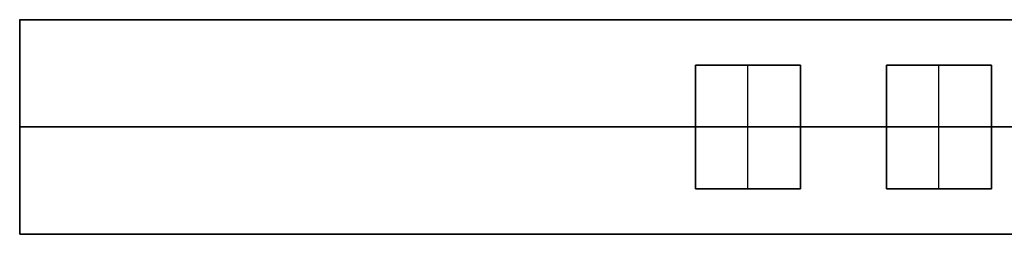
# Model space of a CAD drawing. Header units: millimetres. Extents: x -809 to 684, y -15 to 16.
# Tile 1 of 256: x -809 to -706, y -10 to 12. Entities that reach past the tile are written whole.
import ezdxf

# ---------------------------------------------------------------- set-up
doc = ezdxf.new("R2010")
doc.units = ezdxf.units.MM
doc.layers.add('METAL NEGRO', color=7, linetype='Continuous')

msp = doc.modelspace()

# ---------------------------------------------------------------- linework, layer by layer
at = {"layer": 'METAL NEGRO'}
for p, q in [((-808.92, -10.05, 1118.74), (-808.92, 12.45, 1118.75)), ((-808.92, 12.45, 1109.49), (-808.92, -10.05, 1109.49)), ((-808.92, 12.45, 1109.5), (-599.92, 12.45, 1109.5)), ((-738.12, 7.7, 1118.74), (-738.12, -5.3, 1118.74)), ((-738.12, -5.3, 1118.49), (-738.12, 7.7, 1118.49)), ((-738.12, 7.7, 1118.49), (-727.12, 7.7, 1118.49)), ((-732.62, 7.7, 1118.74), (-732.62, 7.7, 1118.24)), ((-732.62, -5.3, 1118.24), (-732.62, 7.7, 1118.24)), ((-727.12, -5.3, 1118.74), (-727.12, 7.7, 1118.74)), ((-727.12, 7.7, 1118.49), (-727.12, -5.3, 1118.49)), ((-718.12, 7.7, 1118.74), (-718.12, -5.3, 1118.74)), ((-718.12, -5.3, 1118.49), (-718.12, 7.7, 1118.49)), ((-718.12, 7.7, 1118.49), (-707.12, 7.7, 1118.49)), ((-712.62, 7.7, 1118.74), (-712.62, 7.7, 1118.24)), ((-712.62, -5.3, 1118.24), (-712.62, 7.7, 1118.24)), ((-707.12, -5.3, 1118.74), (-707.12, 7.7, 1118.74)), ((-707.12, 7.7, 1118.49), (-707.12, -5.3, 1118.49)), ((-648.92, 1.21, 1100.24), (-808.92, 1.21, 1100.24)), ((-808.92, 1.2, 1100.24), (-808.92, 1.2, 1118.74)), ((-738.12, 1.2, 1118.74), (-808.92, 1.2, 1118.74)), ((-738.12, 1.2, 1118.24), (-738.12, 1.2, 1118.74)), ((-727.12, 1.2, 1118.24), (-738.12, 1.2, 1118.24)), ((-727.12, 1.2, 1118.24), (-727.12, 1.2, 1118.74)), ((-718.12, 1.2, 1118.74), (-727.12, 1.2, 1118.74)), ((-718.12, 1.2, 1118.24), (-718.12, 1.2, 1118.74)), ((-707.12, 1.2, 1118.24), (-718.12, 1.2, 1118.24)), ((-707.12, 1.2, 1118.24), (-707.12, 1.2, 1118.74)), ((-698.12, 1.2, 1118.74), (-707.12, 1.2, 1118.74)), ((-738.12, -5.3, 1118.49), (-727.12, -5.3, 1118.49)), ((-732.62, -5.3, 1118.24), (-732.62, -5.3, 1118.74)), ((-718.12, -5.3, 1118.49), (-707.12, -5.3, 1118.49)), ((-712.62, -5.3, 1118.24), (-712.62, -5.3, 1118.74)), ((-808.92, -10.05, 1109.49), (-599.92, -10.05, 1109.49))]:
    msp.add_line(p, q, dxfattribs=at)
for points in [[(-808.92, 12.46, 1100.25), (-599.92, 12.46, 1100.25)], [(-808.92, 12.46, 1100.25), (-808.92, -10.04, 1100.24)], [(-808.92, 12.45, 1118.75), (-808.92, 12.46, 1100.25)], [(-808.92, 12.45, 1118.75), (-599.92, 12.45, 1118.75)], [(-738.12, -5.3, 1118.24), (-738.12, 7.7, 1118.24)], [(-738.12, 7.7, 1118.24), (-727.12, 7.7, 1118.24)], [(-727.12, 7.7, 1118.74), (-738.12, 7.7, 1118.74)], [(-738.12, 7.7, 1118.24), (-738.12, 7.7, 1118.74)], [(-727.12, 7.7, 1118.74), (-727.12, 7.7, 1118.24)], [(-727.12, 7.7, 1118.24), (-727.12, -5.3, 1118.24)], [(-718.12, -5.3, 1118.24), (-718.12, 7.7, 1118.24)], [(-718.12, 7.7, 1118.24), (-707.12, 7.7, 1118.24)], [(-707.12, 7.7, 1118.74), (-718.12, 7.7, 1118.74)], [(-718.12, 7.7, 1118.24), (-718.12, 7.7, 1118.74)], [(-707.12, 7.7, 1118.74), (-707.12, 7.7, 1118.24)], [(-707.12, 7.7, 1118.24), (-707.12, -5.3, 1118.24)], [(-738.12, -5.3, 1118.74), (-738.12, -5.3, 1118.24)], [(-727.12, -5.3, 1118.24), (-738.12, -5.3, 1118.24)], [(-738.12, -5.3, 1118.74), (-727.12, -5.3, 1118.74)], [(-727.12, -5.3, 1118.24), (-727.12, -5.3, 1118.74)], [(-718.12, -5.3, 1118.74), (-718.12, -5.3, 1118.24)], [(-707.12, -5.3, 1118.24), (-718.12, -5.3, 1118.24)], [(-718.12, -5.3, 1118.74), (-707.12, -5.3, 1118.74)], [(-707.12, -5.3, 1118.24), (-707.12, -5.3, 1118.74)], [(-599.92, -10.04, 1100.24), (-808.92, -10.04, 1100.24)], [(-808.92, -10.04, 1100.24), (-808.92, -10.05, 1118.74)], [(-808.92, -10.05, 1118.74), (-599.92, -10.05, 1118.74)]]:
    msp.add_open_spline(points, degree=1, dxfattribs=at)

doc.saveas('drawing.dxf')
